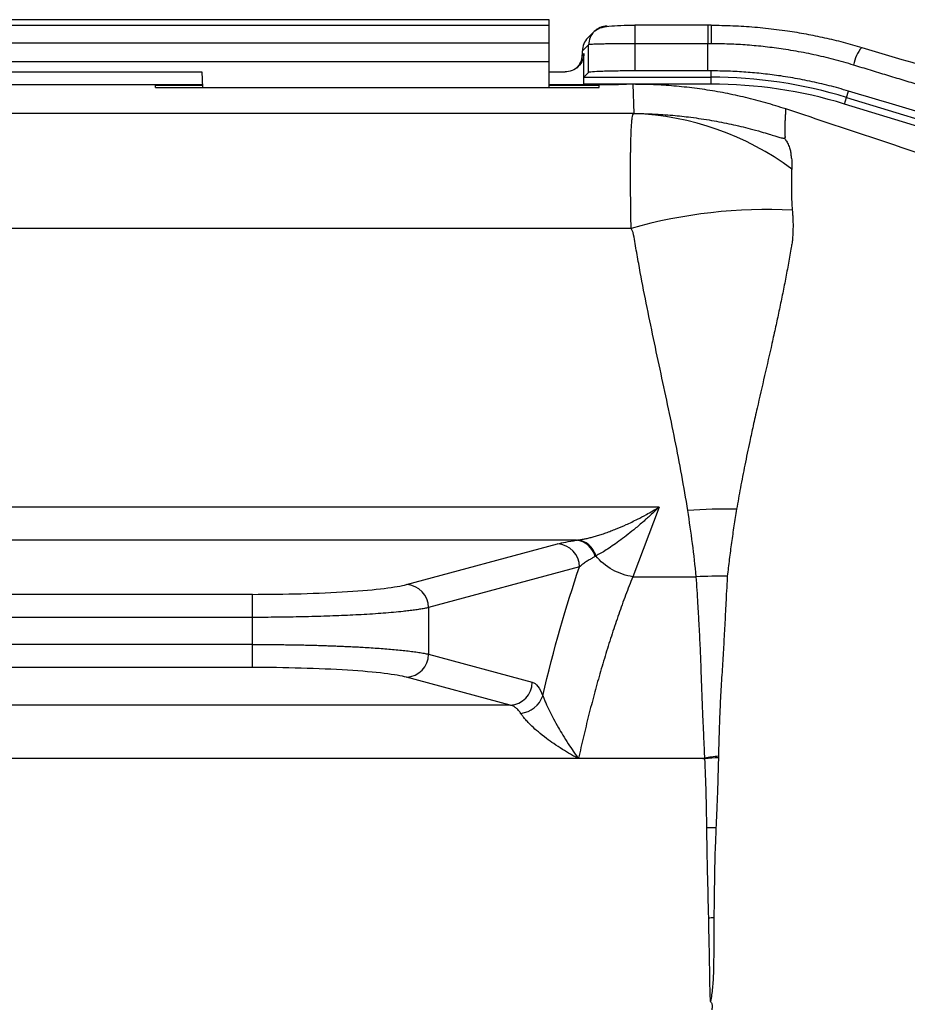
# Model space of a CAD drawing. Header units: millimetres. Extents: x 5 to 597, y 5 to 415.
# Tile 106 of 132: x 328.01 to 335.68, y 380.03 to 388.53. Entities that reach past the tile are written whole.
import ezdxf

# ---------------------------------------------------------------- set-up
doc = ezdxf.new("R2010")
doc.units = ezdxf.units.MM

msp = doc.modelspace()

# ---------------------------------------------------------------- linework, layer by layer
at = {"color": 7, "linetype": 'Continuous', "lineweight": 25}
for p, q in [((332.581, 388.5291), (318.981, 388.5291)), ((332.581, 388.4791), (318.981, 388.4791)), ((332.581, 388.4791), (332.581, 388.5291)), ((332.581, 388.3255), (332.581, 388.4791)), ((333.9532, 388.4811), (333.3231, 388.4811)), ((333.9808, 388.4811), (333.9532, 388.4811)), ((333.9808, 388.481), (333.9808, 388.4811)), ((332.9701, 388.4261), (332.9161, 388.3722)), ((332.581, 388.3255), (327.4722, 388.3255)), ((332.581, 388.1658), (332.581, 388.3255)), ((332.9234, 388.313), (332.8694, 388.259)), ((332.9234, 388.0733), (332.9234, 388.313)), ((333.3231, 388.3211), (333.3231, 388.0868)), ((333.9532, 388.3211), (333.3231, 388.3211)), ((333.9532, 388.0868), (333.9532, 388.3211)), ((332.8672, 388.2243), (332.881, 388.2381)), ((332.881, 387.973), (332.881, 388.2381)), ((332.581, 388.1658), (327.4918, 388.1658)), ((332.581, 387.9431), (332.581, 388.1658)), ((327.4972, 388.0778), (329.581, 388.0778)), ((329.581, 388.0778), (329.588, 387.9431)), ((332.581, 388.0778), (332.7207, 388.0778)), ((332.883, 388.0329), (332.9234, 388.0733)), ((332.883, 388.0329), (333.9808, 388.0329)), ((333.9532, 388.0868), (333.3231, 388.0868)), ((333.9808, 388.0329), (333.9808, 388.0868)), ((333.9808, 387.973), (333.9808, 388.0329)), ((321.9752, 387.9684), (329.5867, 387.9684)), ((329.5871, 387.9605), (329.181, 387.9605)), ((329.181, 387.9431), (329.181, 387.9605)), ((329.1825, 387.9431), (329.181, 387.9605)), ((329.181, 387.9431), (333.0133, 387.9431)), ((332.581, 387.9684), (333.181, 387.9684)), ((333.0149, 387.9605), (332.581, 387.9605)), ((333.9808, 387.973), (332.881, 387.973)), ((333.0133, 387.9431), (333.0149, 387.9605)), ((333.181, 387.9684), (333.2507, 387.9709)), ((333.3065, 387.9709), (333.2507, 387.9709)), ((333.3065, 387.9709), (333.2507, 387.9709)), ((333.3173, 387.7187), (333.3065, 387.9709)), ((335.1334, 387.8007), (335.1509, 387.8581)), ((335.1509, 387.8581), (335.1676, 387.9125)), ((335.1509, 387.8581), (337.3403, 387.1887)), ((337.3227, 387.1314), (335.1334, 387.8007)), ((333.3173, 387.7189), (318.1349, 387.7189)), ((333.29, 386.7271), (317.9716, 386.7271)), ((333.531, 384.3188), (317.6309, 384.3188)), ((333.531, 384.3188), (333.3039, 383.718)), ((332.8187, 384.0333), (318.3432, 384.0333)), ((331.35, 383.6509), (332.6542, 384.0021)), ((332.8444, 383.8028), (331.5402, 383.4516)), ((333.3039, 383.718), (333.8534, 383.718)), ((330.0185, 383.5662), (321.1434, 383.5662)), ((330.0185, 383.367), (330.0185, 383.5662)), ((331.5402, 383.4516), (331.5402, 383.0489)), ((330.0185, 383.367), (321.1434, 383.367)), ((330.0185, 383.1335), (330.0185, 383.367)), ((330.0185, 383.1335), (321.1434, 383.1335)), ((330.0185, 382.9343), (330.0185, 383.1335)), ((331.5402, 383.0489), (332.4362, 382.8076)), ((330.0185, 382.9343), (321.1434, 382.9343)), ((332.246, 382.6084), (331.35, 382.8497)), ((332.246, 382.6084), (318.9159, 382.6084)), ((333.9274, 382.1474), (318.3265, 382.1474)), ((333.9095, 382.1497), (332.8398, 382.1497))]:
    msp.add_line(p, q, dxfattribs=at)
at = {"color": 8, "linetype": 'Continuous', "lineweight": 25}
for p, q in [((333.3231, 388.4811), (333.3231, 388.3211)), ((333.9532, 388.4811), (333.9532, 388.3211))]:
    msp.add_line(p, q, dxfattribs=at)
at = {"color": 7, "linetype": 'Continuous', "lineweight": 25}
for centre, radius, start, end in [((333.083, 388.3132), 0.1597, 89.91983, 134.99998), ((333.0291, 388.2592), 0.1597, 135.00606, 180.07823), ((335.5012, 388.096), 0.2919, 138.40475, 171.949), ((333.9808, 384.0309), 4.002, 73, 90), ((333.9808, 384.0309), 3.9421, 73, 90), ((333.2216, 385.2785), 2.4421, 53.41372, 87.75556), ((334.4604, 382.5871), 4.3022, 87.0447, 105.78565), ((334.1249, 379.1005), 5.2017, 89.15558, 93.81029), ((332.7982, 383.8477), 0.1868, 14.17459, 83.70661), ((332.6432, 383.8011), 0.2013, 0.48987, 86.85432), ((334.0812, 378.4787), 5.2442, 89.56794, 92.48977), ((331.3389, 383.4499), 0.2013, 0.48987, 86.85432), ((331.3389, 383.0506), 0.2013, 273.14568, 359.51013), ((332.235, 382.8093), 0.2013, 273.14568, 359.51013), ((332.3103, 382.7665), 0.2298, 276.68535, 340.74016), ((334.4379, 374.7757), 7.3893, 93.0519, 93.96155), ((334.1569, 372.8101), 8.741, 90.8767, 91.39407), ((334.43, 369.3307), 11.449, 92.12611, 92.35182)]:
    msp.add_arc(centre, radius, start, end, dxfattribs=at)
at = {"color": 8, "linetype": 'Continuous', "lineweight": 25}
for centre, radius, start, end in [((346.0644, 388.3634), 12.0842, 179.44196, 180.20059), ((333.0831, 388.3132), 0.1597, 135.01015, 180.07823), ((332.7075, 388.2241), 0.1597, 315.00606, 0.07823)]:
    msp.add_arc(centre, radius, start, end, dxfattribs=at)
at = {"color": 7, "linetype": 'Continuous', "lineweight": 25}
for points, knots in [([(333.3231, 388.4789), (333.2813, 388.4785), (333.2002, 388.4778), (333.0966, 388.4708), (333.016, 388.4577), (332.9853, 388.4366), (332.9701, 388.4261)], [0, 0, 0, 0, 0.26599, 0.516653, 0.760004, 1, 1, 1, 1]), ([(333.9808, 388.481), (334.0122, 388.4808), (334.075, 388.4804), (334.1692, 388.4774), (334.2635, 388.4725), (334.3579, 388.4656), (334.4522, 388.4568), (334.5465, 388.4459), (334.6629, 388.43), (334.8015, 388.4071), (334.9622, 388.3744), (335.1232, 388.3359), (335.2295, 388.3052), (335.2829, 388.2898)], [0, 0, 0, 0, 0.071012, 0.142151, 0.213424, 0.28484, 0.356407, 0.428132, 0.500023, 0.622985, 0.747278, 0.872938, 1, 1, 1, 1]), ([(333.3231, 388.3211), (333.3134, 388.3211), (333.2937, 388.3211), (333.2643, 388.321), (333.2349, 388.3209), (333.2056, 388.3207), (333.1768, 388.3205), (333.1485, 388.3202), (333.1209, 388.3199), (333.0943, 388.3196), (333.0689, 388.3192), (333.0448, 388.3187), (333.0213, 388.3182), (332.9984, 388.3176), (332.9764, 388.3169), (332.9564, 388.3161), (332.9397, 388.3151), (332.9273, 388.3141), (332.9247, 388.3134), (332.9234, 388.313)], [0, 0, 0, 0, 0.04765, 0.095823, 0.144519, 0.193738, 0.24348, 0.293745, 0.344534, 0.395845, 0.447681, 0.50004, 0.553694, 0.613273, 0.678776, 0.750201, 0.827548, 0.910815, 1, 1, 1, 1]), ([(335.2122, 388.1369), (335.1837, 388.1454), (335.1268, 388.1624), (335.0407, 388.1857), (334.9543, 388.2072), (334.8675, 388.2269), (334.7803, 388.2447), (334.6927, 388.2607), (334.5826, 388.2784), (334.4495, 388.2959), (334.2935, 388.3104), (334.137, 388.3194), (334.0326, 388.3205), (333.9803, 388.3211)], [0, 0, 0, 0, 0.071826, 0.143469, 0.214958, 0.286324, 0.357599, 0.428813, 0.499997, 0.625276, 0.750254, 0.875104, 1, 1, 1, 1]), ([(332.881, 388.2381), (332.881, 388.2192), (332.8775, 388.1988), (332.8619, 388.1594), (332.8497, 388.1404), (332.8184, 388.1091), (332.7994, 388.0969), (332.7599, 388.0813), (332.7396, 388.0778), (332.7207, 388.0778)], [0, 0, 0, 0, 0.25, 0.25, 0.5, 0.5, 0.75, 0.75, 1, 1, 1, 1]), ([(332.867, 388.2185), (332.8644, 388.1996), (332.8604, 388.1704), (332.8413, 388.1348), (332.8275, 388.1192), (332.8205, 388.1113)], [0, 0, 0, 0, 0.474795, 0.733137, 1, 1, 1, 1]), ([(332.8694, 388.259), (332.869, 388.2586), (332.8685, 388.2553), (332.8677, 388.2431), (332.8674, 388.2342), (332.8672, 388.2243)], [0, 0, 0, 0, 0.5, 0.5, 1, 1, 1, 1]), ([(336.5489, 387.7322), (336.5082, 387.7444), (336.426, 387.769), (336.3012, 387.8065), (336.1738, 387.8449), (336.0438, 387.8841), (335.9113, 387.9241), (335.7763, 387.965), (335.6389, 388.0068), (335.4989, 388.0493), (335.3564, 388.0928), (335.2605, 388.1221), (335.2122, 388.1369)], [0, 0, 0, 0, 0.093082, 0.187701, 0.283857, 0.381549, 0.480779, 0.581547, 0.683853, 0.787697, 0.893079, 1, 1, 1, 1]), ([(332.881, 387.973), (332.881, 387.9869), (332.8812, 388.003), (332.8819, 388.0263), (332.8825, 388.0324), (332.883, 388.0329)], [0, 0, 0, 0, 0.5, 0.5, 1, 1, 1, 1]), ([(333.3231, 388.0868), (333.2768, 388.0868), (333.227, 388.0865), (333.1305, 388.0852), (333.084, 388.0842), (333.0065, 388.0815), (332.9757, 388.08), (332.935, 388.0766), (332.925, 388.0749), (332.9234, 388.0733)], [0, 0, 0, 0, 0.25, 0.25, 0.5, 0.5, 0.75, 0.75, 1, 1, 1, 1]), ([(335.1676, 387.9125), (335.1397, 387.9207), (335.0842, 387.937), (335.0004, 387.9592), (334.9166, 387.9797), (334.8328, 387.9982), (334.7492, 388.015), (334.6657, 388.0299), (334.5601, 388.0466), (334.4321, 388.063), (334.2816, 388.0767), (334.1312, 388.0852), (334.0309, 388.0863), (333.9808, 388.0868)], [0, 0, 0, 0, 0.072803, 0.145136, 0.217008, 0.288423, 0.359388, 0.429912, 0.499999, 0.6257, 0.750906, 0.875659, 1, 1, 1, 1]), ([(334.6256, 387.7583), (334.597, 387.7676), (334.5398, 387.7861), (334.4533, 387.8116), (334.3663, 387.8353), (334.2789, 387.8571), (334.1911, 387.877), (334.103, 387.895), (334.0147, 387.9111), (333.9262, 387.9252), (333.8375, 387.9375), (333.7488, 387.9479), (333.6602, 387.9563), (333.5715, 387.9628), (333.483, 387.9675), (333.3947, 387.9704), (333.3359, 387.9707), (333.3065, 387.9709)], [0, 0, 0, 0, 0.0672262, 0.1344397, 0.2016248, 0.2687657, 0.3358467, 0.4028523, 0.4697669, 0.5365752, 0.603262, 0.6698121, 0.7362107, 0.8024431, 0.8684949, 0.9343518, 1, 1, 1, 1]), ([(333.29, 386.7271), (333.2896, 386.7468), (333.289, 386.7864), (333.2881, 386.8439), (333.2874, 386.8999), (333.2867, 386.9545), (333.2862, 387.0074), (333.2858, 387.0588), (333.2855, 387.1085), (333.2853, 387.1565), (333.2853, 387.2028), (333.2853, 387.2473), (333.2855, 387.2901), (333.2858, 387.331), (333.2861, 387.3701), (333.2866, 387.4073), (333.2878, 387.4738), (333.2902, 387.5591), (333.2942, 387.629), (333.2981, 387.6706), (333.3009, 387.6911), (333.3034, 387.7032), (333.3061, 387.7105), (333.3101, 387.7157), (333.3149, 387.7177), (333.3173, 387.7187)], [0, 0, 0, 0, 0.0326964, 0.0654687, 0.098317, 0.1312412, 0.1642415, 0.1973179, 0.2304705, 0.2636992, 0.2970042, 0.3303855, 0.3638431, 0.3973771, 0.4309876, 0.4646745, 0.498438, 0.6223041, 0.7475806, 0.8093077, 0.8722669, 0.9092546, 0.9363285, 0.969249, 1, 1, 1, 1]), ([(333.3179, 387.7187), (333.3182, 387.7187), (333.3188, 387.7189), (333.3222, 387.719), (333.3282, 387.719), (333.3352, 387.719), (333.3429, 387.7189), (333.3512, 387.7188), (333.3614, 387.7186), (333.3779, 387.7182), (333.4049, 387.7176), (333.4413, 387.7164), (333.4954, 387.7141), (333.5651, 387.7101), (333.6727, 387.7017), (333.8138, 387.6865), (333.9825, 387.6612), (334.1534, 387.6278), (334.2958, 387.5937), (334.4047, 387.5639), (334.4757, 387.5429), (334.5263, 387.5273), (334.5611, 387.5165), (334.5854, 387.5093), (334.601, 387.5055), (334.6089, 387.5047), (334.6111, 387.5051), (334.6124, 387.5054)], [0, 0, 0, 0, 0.005383, 0.009433, 0.013294, 0.018248, 0.024563, 0.03091, 0.037291, 0.048126, 0.068321, 0.098612, 0.130364, 0.189984, 0.2545, 0.37003, 0.503006, 0.629466, 0.751671, 0.82317, 0.876019, 0.913064, 0.938158, 0.954957, 0.969008, 0.982284, 1, 1, 1, 1]), ([(334.6256, 387.7583), (334.6252, 387.7525), (334.6242, 387.7408), (334.6229, 387.7231), (334.6217, 387.7054), (334.6207, 387.6879), (334.6197, 387.6707), (334.6189, 387.6539), (334.6183, 387.6377), (334.6177, 387.6223), (334.6173, 387.6077), (334.617, 387.5941), (334.6168, 387.5815), (334.6168, 387.57), (334.6169, 387.5596), (334.6171, 387.5503), (334.6174, 387.542), (334.6179, 387.5348), (334.6184, 387.5287), (334.6192, 387.5235), (334.6199, 387.5194), (334.621, 387.5162), (334.6216, 387.5139), (334.623, 387.5118), (334.6234, 387.5111)], [0, 0, 0, 0, 0.073618, 0.147368, 0.220861, 0.293482, 0.364653, 0.433857, 0.500469, 0.563818, 0.623395, 0.678831, 0.729886, 0.77643, 0.818418, 0.855855, 0.888785, 0.917278, 0.941419, 0.961299, 0.977004, 0.988613, 0.996282, 1, 1, 1, 1]), ([(334.6234, 387.5111), (334.6219, 387.5101), (334.6193, 387.5084), (334.6145, 387.5063), (334.6124, 387.5054)], [0, 0, 0, 0, 0.563142, 1, 1, 1, 1]), ([(334.6124, 387.5054), (334.6158, 387.5016), (334.6229, 387.4939), (334.6324, 387.4798), (334.6418, 387.4627), (334.6501, 387.4439), (334.6582, 387.4236), (334.6654, 387.3997), (334.6697, 387.3696), (334.6741, 387.3367), (334.6791, 387.3076), (334.6799, 387.2863), (334.6792, 387.2638), (334.6779, 387.248), (334.6772, 387.2394)], [0, 0, 0, 0, 0.079954, 0.163321, 0.250024, 0.349965, 0.425052, 0.499926, 0.624981, 0.749951, 0.81243, 0.874903, 0.93094, 1, 1, 1, 1]), ([(334.6772, 387.2394), (334.6767, 387.2334), (334.6758, 387.2218), (334.6753, 387.2034), (334.6755, 387.1845), (334.6757, 387.1582), (334.675, 387.1242), (334.6744, 387.0813), (334.6748, 387.0357), (334.6761, 386.9856), (334.678, 386.9349), (334.6809, 386.8991), (334.6822, 386.8836)], [0, 0, 0, 0, 0.064236, 0.125011, 0.187505, 0.25001, 0.37501, 0.500001, 0.623064, 0.749995, 0.891548, 1, 1, 1, 1]), ([(334.6822, 386.8836), (334.6833, 386.8708), (334.6856, 386.8451), (334.6876, 386.806), (334.6886, 386.7667), (334.6884, 386.726), (334.6873, 386.6855), (334.6848, 386.6435), (334.6807, 386.603), (334.6755, 386.5757), (334.673, 386.5629)], [0, 0, 0, 0, 0.126459, 0.25199, 0.376503, 0.499919, 0.632445, 0.749655, 0.882094, 1, 1, 1, 1]), ([(333.7793, 384.2907), (333.7474, 384.4945), (333.7098, 384.6978), (333.628, 385.1039), (333.584, 385.3067), (333.4968, 385.7123), (333.4536, 385.9151), (333.3933, 386.2198), (333.3739, 386.3214), (333.3463, 386.4739), (333.3373, 386.5248), (333.3242, 386.6011), (333.32, 386.6266), (333.3111, 386.6774), (333.3056, 386.7028), (333.29, 386.7271)], [0, 0, 0, 0, 0.25, 0.25, 0.5, 0.5, 0.75, 0.75, 0.875, 0.875, 0.9375, 0.9375, 0.96875, 0.96875, 1, 1, 1, 1]), ([(334.673, 386.5629), (334.6651, 386.5175), (334.6493, 386.4262), (334.6236, 386.289), (334.5962, 386.1503), (334.5677, 386.013), (334.5376, 385.874), (334.4965, 385.6894), (334.4429, 385.4555), (334.388, 385.2178), (334.3454, 385.0277), (334.3096, 384.8643), (334.2725, 384.6861), (334.2345, 384.491), (334.2123, 384.3635), (334.2016, 384.3016)], [0, 0, 0, 0, 0.061509, 0.123623, 0.186416, 0.250014, 0.310267, 0.375019, 0.500025, 0.625018, 0.691152, 0.749999, 0.838385, 0.921638, 1, 1, 1, 1]), ([(332.8279, 384.0345), (332.8372, 384.0359), (332.8563, 384.0387), (332.8867, 384.0444), (332.9194, 384.0516), (332.9543, 384.0603), (332.9915, 384.0708), (333.0309, 384.083), (333.0727, 384.0971), (333.1166, 384.1132), (333.1748, 384.1361), (333.2509, 384.1689), (333.3377, 384.2109), (333.4326, 384.2606), (333.4947, 384.2973), (333.531, 384.3188)], [0, 0, 0, 0, 0.046365, 0.094968, 0.145831, 0.198976, 0.25442, 0.312179, 0.372267, 0.434697, 0.499478, 0.616618, 0.749786, 0.853758, 1, 1, 1, 1]), ([(333.531, 384.3188), (333.5162, 384.3045), (333.4885, 384.278), (333.4499, 384.2424), (333.4171, 384.213), (333.3721, 384.1734), (333.316, 384.1261), (333.2478, 384.0718), (333.1854, 384.025), (333.1274, 383.9841), (333.0752, 383.9497), (333.0284, 383.9207), (333.0001, 383.905), (332.9866, 383.8974)], [0, 0, 0, 0, 0.077762, 0.145351, 0.20277, 0.250016, 0.383223, 0.500317, 0.61591, 0.723647, 0.823554, 0.915659, 1, 1, 1, 1]), ([(334.2016, 384.3016), (334.1937, 384.2536), (334.178, 384.1578), (334.1568, 384.0132), (334.1375, 383.8683), (334.1263, 383.7713), (334.1208, 383.7228)], [0, 0, 0, 0, 0.250864, 0.500799, 0.750343, 1, 1, 1, 1]), ([(332.9866, 383.8974), (332.9808, 383.9153), (332.9726, 383.9331), (332.9515, 383.9661), (332.9386, 383.9812), (332.9096, 384.0063), (332.8936, 384.0162), (332.8607, 384.0298), (332.8439, 384.0336), (332.8279, 384.0345)], [0, 0, 0, 0, 0.25, 0.25, 0.5, 0.5, 0.75, 0.75, 1, 1, 1, 1]), ([(332.9793, 383.8934), (332.9712, 383.889), (332.956, 383.8806), (332.9359, 383.8687), (332.9191, 383.8582), (332.8978, 383.8441), (332.8776, 383.8297), (332.8605, 383.8163), (332.8523, 383.8096), (332.8478, 383.8057), (332.8456, 383.8038), (332.8444, 383.8028)], [0, 0, 0, 0, 0.151191, 0.284927, 0.401203, 0.500028, 0.749791, 0.874828, 0.93741, 0.968721, 1, 1, 1, 1]), ([(333.3039, 383.718), (333.2473, 383.7271), (333.1858, 383.7471), (333.0731, 383.8095), (333.0227, 383.8516), (332.9866, 383.8974)], [0, 0, 0, 0, 0.5, 0.5, 1, 1, 1, 1]), ([(333.3039, 383.718), (333.2935, 383.6916), (333.2728, 383.6392), (333.2423, 383.5587), (333.2124, 383.4772), (333.1831, 383.3946), (333.1545, 383.311), (333.1264, 383.2265), (333.0989, 383.141), (333.072, 383.0547), (333.0457, 382.9675), (333.02, 382.8794), (332.9949, 382.7906), (332.9704, 382.7011), (332.9465, 382.6109), (332.9232, 382.5201), (332.9005, 382.4286), (332.8784, 382.3365), (332.8569, 382.244), (332.843, 382.1816), (332.8361, 382.1505)], [0, 0, 0, 0, 0.058194, 0.116074, 0.17364, 0.230892, 0.287832, 0.34446, 0.400778, 0.456785, 0.512483, 0.567873, 0.622956, 0.677731, 0.732202, 0.786367, 0.840229, 0.893787, 0.947044, 1, 1, 1, 1]), ([(333.9268, 382.1509), (333.9257, 382.1756), (333.9224, 382.2488), (333.9172, 382.361), (333.9117, 382.4789), (333.9057, 382.6186), (333.9, 382.7857), (333.8934, 382.9825), (333.8849, 383.1756), (333.876, 383.3418), (333.8676, 383.4851), (333.8605, 383.6035), (333.8558, 383.6798), (333.8534, 383.718)], [0, 0, 0, 0, 0.042458, 0.125573, 0.19516, 0.250653, 0.375406, 0.499999, 0.620175, 0.749341, 0.832873, 0.916426, 1, 1, 1, 1]), ([(334.1205, 383.7202), (334.1198, 383.7075), (334.1172, 383.657), (334.1111, 383.5418), (334.1027, 383.3751), (334.0928, 383.1832), (334.0834, 383.0238), (334.0754, 382.8951), (334.069, 382.7958), (334.0629, 382.6951), (334.0567, 382.5734), (334.0506, 382.3995), (334.0466, 382.2555), (334.0442, 382.1679)], [0, 0, 0, 0, 0.028337, 0.112449, 0.251315, 0.379465, 0.50086, 0.563228, 0.625402, 0.687638, 0.749994, 0.847809, 1, 1, 1, 1]), ([(330.0185, 383.5662), (330.1556, 383.5662), (330.2997, 383.568), (330.5814, 383.5758), (330.7187, 383.5818), (330.9641, 383.5974), (331.0717, 383.607), (331.2435, 383.628), (331.3076, 383.6395), (331.35, 383.6509)], [0, 0, 0, 0, 0.25, 0.25, 0.5, 0.5, 0.75, 0.75, 1, 1, 1, 1]), ([(331.5402, 383.4516), (331.5345, 383.4503), (331.5233, 383.4478), (331.5045, 383.444), (331.4847, 383.4404), (331.4637, 383.4369), (331.4417, 383.4335), (331.4189, 383.4302), (331.3953, 383.4271), (331.371, 383.424), (331.3461, 383.4211), (331.2788, 383.4137), (331.1576, 383.4027), (330.9972, 383.3922), (330.8645, 383.3854), (330.7653, 383.3811), (330.6631, 383.3773), (330.5585, 383.3741), (330.452, 383.3715), (330.3442, 383.3695), (330.2357, 383.3681), (330.1271, 383.3672), (330.0546, 383.3671), (330.0185, 383.367)], [0, 0, 0, 0, 0.026638, 0.052779, 0.078424, 0.103574, 0.128227, 0.152384, 0.176045, 0.199211, 0.22188, 0.244054, 0.375662, 0.50029, 0.557534, 0.614345, 0.670724, 0.726672, 0.78219, 0.837281, 0.891945, 0.946185, 1, 1, 1, 1]), ([(330.0185, 383.1335), (330.0376, 383.1335), (330.0758, 383.1335), (330.1332, 383.1332), (330.1907, 383.1328), (330.2482, 383.1323), (330.3056, 383.1315), (330.3629, 383.1306), (330.4199, 383.1296), (330.4767, 383.1284), (330.533, 383.127), (330.5889, 383.1255), (330.6442, 383.1238), (330.6989, 383.1219), (330.7528, 383.1199), (330.8059, 383.1177), (330.858, 383.1153), (330.9092, 383.1128), (330.9664, 383.1098), (331.0295, 383.1061), (331.098, 383.1015), (331.165, 383.0965), (331.2301, 383.0911), (331.2926, 383.0852), (331.3518, 383.0788), (331.4071, 383.072), (331.4576, 383.0647), (331.5032, 383.057), (331.5277, 383.0516), (331.5402, 383.0489)], [0, 0, 0, 0, 0.028433, 0.0569847, 0.0856553, 0.114445, 0.143354, 0.1723826, 0.2015309, 0.2307992, 0.2601876, 0.2896965, 0.3193259, 0.3490761, 0.3789472, 0.4089396, 0.4390532, 0.4692885, 0.4996455, 0.5431138, 0.5880404, 0.6344258, 0.6822704, 0.7315746, 0.7823387, 0.834563, 0.8882478, 0.9433934, 1, 1, 1, 1]), ([(331.35, 382.8497), (331.3076, 382.8611), (331.2435, 382.8725), (331.0717, 382.8935), (330.9641, 382.9031), (330.7187, 382.9187), (330.5814, 382.9247), (330.2997, 382.9325), (330.1556, 382.9343), (330.0185, 382.9343)], [0, 0, 0, 0, 0.25, 0.25, 0.5, 0.5, 0.75, 0.75, 1, 1, 1, 1]), ([(332.4362, 382.8076), (332.4526, 382.8032), (332.4692, 382.7909), (332.5002, 382.7509), (332.5147, 382.7234), (332.5272, 382.6907)], [0, 0, 0, 0, 0.5, 0.5, 1, 1, 1, 1]), ([(332.5272, 382.6906), (332.5274, 382.6904), (332.5276, 382.6898), (332.528, 382.6886), (332.5287, 382.6867), (332.5302, 382.6827), (332.5334, 382.6745), (332.5403, 382.6571), (332.5564, 382.6193), (332.5835, 382.5614), (332.6212, 382.488), (332.6602, 382.4178), (332.7029, 382.3453), (332.7458, 382.2772), (332.7835, 382.2208), (332.8088, 382.1844), (332.8213, 382.1672), (332.8272, 382.159), (332.8306, 382.1551), (332.8326, 382.1526), (332.8344, 382.1512), (332.8355, 382.1507), (332.8361, 382.1505)], [0, 0, 0, 0, 0.002168, 0.00441, 0.007756, 0.015568, 0.031195, 0.062446, 0.124951, 0.249956, 0.36597, 0.499972, 0.611356, 0.749987, 0.874996, 0.937501, 0.968744, 0.981262, 0.988727, 0.994417, 0.997068, 1, 1, 1, 1]), ([(332.337, 382.5382), (332.334, 382.5428), (332.3277, 382.5522), (332.3175, 382.5648), (332.3064, 382.5765), (332.2917, 382.5891), (332.2716, 382.6019), (332.2552, 382.6061), (332.246, 382.6084)], [0, 0, 0, 0, 0.114184, 0.23453, 0.361082, 0.493875, 0.719501, 1, 1, 1, 1]), ([(332.8398, 382.1497), (332.8389, 382.1495), (332.8379, 382.1493), (332.8365, 382.1492), (332.8356, 382.1492), (332.8332, 382.1494), (332.8281, 382.1516), (332.8176, 382.1569), (332.7967, 382.1682), (332.7552, 382.1914), (332.6945, 382.2279), (332.6247, 382.2737), (332.555, 382.3238), (332.491, 382.3747), (332.4387, 382.4213), (332.4013, 382.4587), (332.375, 382.4877), (332.3531, 382.5144), (332.3423, 382.5304), (332.337, 382.5382)], [0, 0, 0, 0, 0.003926, 0.004948, 0.006013, 0.007817, 0.015622, 0.031283, 0.062609, 0.125251, 0.250237, 0.384297, 0.499999, 0.63335, 0.749405, 0.818703, 0.883226, 0.94346, 1, 1, 1, 1]), ([(334.0442, 382.1679), (334.0246, 382.1657), (334.0049, 382.1635), (333.9656, 382.1581), (333.946, 382.1553), (333.9268, 382.1509)], [0, 0, 0, 0, 0.5, 0.5, 1, 1, 1, 1]), ([(334.0445, 382.1546), (334.0437, 382.1267), (334.0423, 382.0731), (334.0401, 381.9955), (334.0379, 381.9241), (334.0349, 381.8337), (334.0302, 381.7105), (334.0257, 381.6073), (334.0232, 381.5501)], [0, 0, 0, 0, 0.1421808, 0.2728042, 0.3918767, 0.4993959, 0.7228867, 1, 1, 1, 1]), ([(333.9274, 382.1474), (333.9262, 382.1482), (333.9245, 382.1482), (333.9215, 382.1486), (333.92, 382.1488), (333.9155, 382.1493), (333.9125, 382.1495), (333.9095, 382.1497)], [0, 0, 0, 0, 0.25, 0.25, 0.5, 0.5, 1, 1, 1, 1]), ([(333.9443, 381.5486), (333.9429, 381.6511), (333.941, 381.7523), (333.9354, 381.952), (333.9316, 382.0504), (333.9274, 382.1474)], [0, 0, 0, 0, 0.5, 0.5, 1, 1, 1, 1]), ([(333.9601, 380.7701), (333.9574, 380.9032), (333.9541, 381.0346), (333.9495, 381.2292), (333.948, 381.2937), (333.9458, 381.4218), (333.9451, 381.4854), (333.9443, 381.5486)], [0, 0, 0, 0, 0.5, 0.5, 0.75, 0.75, 1, 1, 1, 1]), ([(334.0232, 381.5501), (334.0215, 381.5124), (334.0188, 381.4491), (334.0151, 381.3555), (334.0126, 381.2654), (334.0101, 381.1463), (334.0077, 380.9811), (334.0061, 380.8486), (334.0052, 380.7718)], [0, 0, 0, 0, 0.149291, 0.250132, 0.366664, 0.500014, 0.710482, 1, 1, 1, 1]), ([(333.976, 380.0491), (333.9747, 380.0796), (333.972, 380.1405), (333.9701, 380.2315), (333.9689, 380.3222), (333.9674, 380.4427), (333.9646, 380.5692), (333.9619, 380.6881), (333.9606, 380.7472), (333.9601, 380.7701)], [0, 0, 0, 0, 0.124999, 0.25, 0.375, 0.500001, 0.749999, 0.903124, 1, 1, 1, 1]), ([(334.0052, 380.7718), (334.005, 380.7462), (334.0044, 380.6869), (334.0038, 380.5676), (334.0035, 380.4402), (334.0017, 380.3194), (333.9984, 380.2373), (333.993, 380.1684), (333.986, 380.1074), (333.9793, 380.0682), (333.976, 380.0491)], [0, 0, 0, 0, 0.108095, 0.249717, 0.499258, 0.63799, 0.748848, 0.837491, 0.921181, 1, 1, 1, 1]), ([(333.976, 380.0491), (333.9786, 380.0454), (333.9836, 380.0381), (333.9885, 380.0259), (333.9914, 380.012), (333.991, 379.9954), (333.988, 379.9837), (333.9863, 379.9774)], [0, 0, 0, 0, 0.177743, 0.348909, 0.519076, 0.742323, 1, 1, 1, 1])]:
    msp.add_open_spline(points, degree=3, knots=knots, dxfattribs=at)
for points in [[(333.9803, 388.3211), (333.9713, 388.3211), (333.9622, 388.3211), (333.9532, 388.3211)], [(335.2829, 388.2898), (335.7442, 388.1513), (336.2014, 388.0155), (336.6451, 387.8851)], [(333.9808, 388.0868), (333.9716, 388.0868), (333.9624, 388.0868), (333.9532, 388.0868)], [(333.2526, 387.9709), (333.252, 387.9709), (333.2514, 387.9709), (333.2507, 387.9709)], [(336.5489, 387.502), (336.0992, 387.6341), (335.6355, 387.7719), (335.1676, 387.9125)], [(336.3023, 387.1974), (335.7441, 387.3864), (335.1851, 387.5732), (334.6256, 387.7583)], [(333.8534, 383.718), (333.8338, 383.9091), (333.8091, 384.1001), (333.7793, 384.2907)], [(332.6542, 384.0021), (332.695, 384.013), (332.7498, 384.0235), (332.8187, 384.0333)], [(332.8187, 384.0333), (332.8217, 384.0337), (332.8248, 384.0341), (332.8279, 384.0345)], [(332.9866, 383.8974), (332.9841, 383.8961), (332.9817, 383.8947), (332.9793, 383.8934)], [(332.5272, 382.6907), (332.6208, 383.0913), (332.7275, 383.4655), (332.8444, 383.8028)], [(334.1208, 383.7228), (334.1207, 383.7219), (334.1206, 383.7211), (334.1205, 383.7202)], [(334.0442, 382.1679), (334.0445, 382.1635), (334.0446, 382.159), (334.0445, 382.1546)], [(332.8361, 382.1505), (332.8373, 382.1501), (332.8385, 382.1497), (332.8398, 382.1497)], [(333.9095, 382.1497), (333.9153, 382.1497), (333.9211, 382.1495), (333.9268, 382.1509)]]:
    msp.add_open_spline(points, degree=3, dxfattribs=at)

doc.saveas('drawing.dxf')
